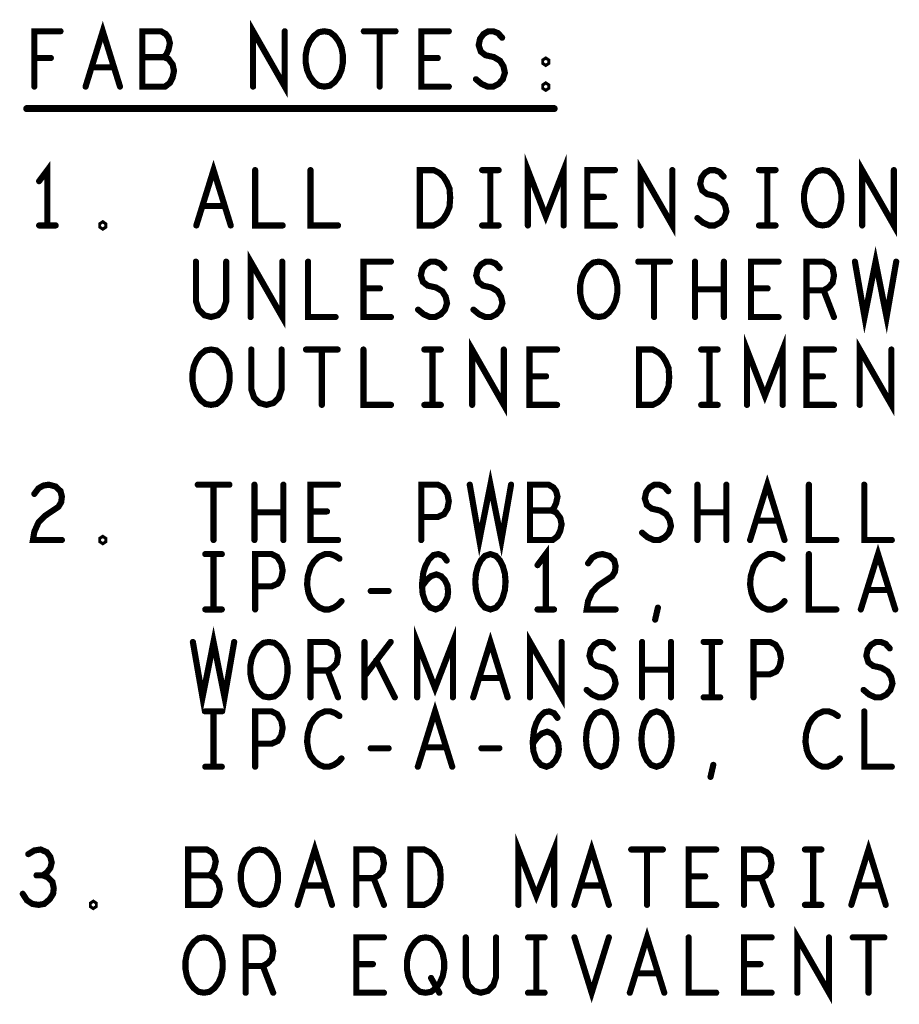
# Model space of a CAD drawing. Extents: x -10 to 15.7, y -3.3 to 6.3.
# Tile 37 of 40: x 10.6 to 11.6, y 4.7 to 5.8. Entities that reach past the tile are written whole.
import ezdxf

# ---------------------------------------------------------------- set-up
doc = ezdxf.new("R2010")
doc.units = 0
doc.layers.get('0').update_dxf_attribs({"color": 3, "linetype": 'CONTINUOUS'})

# ---------------------------------------------------------------- blocks, each defined once
blk = doc.blocks.new('PAD_R1')
at = {"const_width": 0.5}
blk.add_lwpolyline([(0.25, 0, 1), (-0.25, 0, 1)], format="xyb", close=True, dxfattribs=at)

msp = doc.modelspace()

# ---------------------------------------------------------------- linework, layer by layer
for points, const_width in [([(10.69499, 5.74309), (10.71457, 5.80609), (10.73416, 5.74309)], 0.007), ([(10.88555, 5.74309), (10.88555, 5.80609), (10.92159, 5.74309), (10.92159, 5.80609)], 0.007), ([(10.63669, 5.74309), (10.63669, 5.80609), (10.66645, 5.80609)], 0.007), ([(10.78384, 5.77669), (10.78697, 5.77984), (10.78932, 5.78509), (10.79089, 5.79244), (10.78932, 5.79874), (10.78619, 5.80294), (10.7807, 5.80609), (10.75955, 5.80609), (10.75955, 5.74309), (10.7854, 5.74309), (10.79089, 5.74729), (10.79402, 5.75359), (10.79559, 5.76094), (10.79402, 5.76829), (10.78932, 5.77459), (10.78384, 5.77669), (10.75955, 5.77669)], 0.007), ([(11.01155, 5.80609), (11.04759, 5.80609)], 0.007), ([(11.02957, 5.80609), (11.02957, 5.74309)], 0.007), ([(11.10824, 5.74309), (11.0769, 5.74309), (11.0769, 5.80609), (11.10824, 5.80609)], 0.007), ([(11.13912, 5.75149), (11.14539, 5.74624), (11.15244, 5.74309), (11.1587, 5.74309), (11.16497, 5.74624), (11.16967, 5.75149), (11.17202, 5.75884), (11.17045, 5.76619), (11.16654, 5.77249), (11.15949, 5.77669), (11.15009, 5.77879), (11.1446, 5.78299), (11.14225, 5.79034), (11.14382, 5.79769), (11.14774, 5.80294), (11.15322, 5.80609), (11.1587, 5.80609), (11.16419, 5.80399), (11.16889, 5.79874)], 0.007), ([(10.65549, 5.77564), (10.63669, 5.77564)], 0.007), ([(11.0957, 5.77564), (11.0769, 5.77564)], 0.007), ([(10.7271, 5.76514), (10.70204, 5.76514)], 0.007), ([(10.62807, 5.71809), (11.22807, 5.71809)], 0.008), ([(10.82099, 5.58509), (10.84057, 5.64809), (10.86016, 5.58509)], 0.007), ([(11.1982, 5.58509), (11.1982, 5.64809), (11.21857, 5.59559), (11.23894, 5.64809), (11.23894, 5.58509)], 0.007), ([(11.32655, 5.58509), (11.32655, 5.64809), (11.36259, 5.58509), (11.36259, 5.64809)], 0.007), ([(11.57855, 5.58509), (11.57855, 5.64809), (11.61459, 5.58509), (11.61459, 5.64809)], 0.007), ([(10.65157, 5.58509), (10.65157, 5.64809), (10.64217, 5.63549)], 0.007), ([(10.8879, 5.64809), (10.8879, 5.58509), (10.91924, 5.58509)], 0.007), ([(10.9509, 5.64809), (10.9509, 5.58509), (10.98224, 5.58509)], 0.007), ([(11.14617, 5.64809), (11.16497, 5.64809)], 0.007), ([(11.15557, 5.64809), (11.15557, 5.58509)], 0.007), ([(11.29724, 5.58509), (11.2659, 5.58509), (11.2659, 5.64809), (11.29724, 5.64809)], 0.007), ([(11.39112, 5.59349), (11.39739, 5.58824), (11.40444, 5.58509), (11.4107, 5.58509), (11.41697, 5.58824), (11.42167, 5.59349), (11.42402, 5.60084), (11.42245, 5.60819), (11.41854, 5.61449), (11.41149, 5.61869), (11.40209, 5.62079), (11.3966, 5.62499), (11.39425, 5.63234), (11.39582, 5.63969), (11.39974, 5.64494), (11.40522, 5.64809), (11.4107, 5.64809), (11.41619, 5.64599), (11.42089, 5.64074)], 0.007), ([(11.46117, 5.64809), (11.47997, 5.64809)], 0.007), ([(11.47057, 5.64809), (11.47057, 5.58509)], 0.007), ([(11.2847, 5.61764), (11.2659, 5.61764)], 0.007), ([(10.8531, 5.60714), (10.82804, 5.60714)], 0.007), ([(10.64217, 5.58509), (10.66097, 5.58509)], 0.007), ([(11.14617, 5.58509), (11.16497, 5.58509)], 0.007), ([(11.46117, 5.58509), (11.47997, 5.58509)], 0.007), ([(11.57027, 5.54389), (11.58124, 5.48089), (11.59377, 5.54389), (11.6063, 5.48089), (11.61727, 5.54389)], 0.007), ([(10.82054, 5.54389), (10.82054, 5.49874), (10.82367, 5.48929), (10.82994, 5.48299), (10.83777, 5.48089), (10.84561, 5.48299), (10.85187, 5.48929), (10.85501, 5.49874), (10.85501, 5.54389)], 0.007), ([(10.88276, 5.48089), (10.88276, 5.54389), (10.91879, 5.48089), (10.91879, 5.54389)], 0.007), ([(10.94811, 5.54389), (10.94811, 5.48089), (10.97944, 5.48089)], 0.007), ([(11.04244, 5.48089), (11.01111, 5.48089), (11.01111, 5.54389), (11.04244, 5.54389)], 0.007), ([(11.07332, 5.48929), (11.07959, 5.48404), (11.08664, 5.48089), (11.09291, 5.48089), (11.09917, 5.48404), (11.10387, 5.48929), (11.10622, 5.49664), (11.10466, 5.50399), (11.10074, 5.51029), (11.09369, 5.51449), (11.08429, 5.51659), (11.07881, 5.52079), (11.07645, 5.52814), (11.07802, 5.53549), (11.08194, 5.54074), (11.08742, 5.54389), (11.09291, 5.54389), (11.09839, 5.54179), (11.10309, 5.53654)], 0.007), ([(11.13632, 5.48929), (11.14259, 5.48404), (11.14964, 5.48089), (11.15591, 5.48089), (11.16217, 5.48404), (11.16687, 5.48929), (11.16922, 5.49664), (11.16766, 5.50399), (11.16374, 5.51029), (11.15669, 5.51449), (11.14729, 5.51659), (11.14181, 5.52079), (11.13945, 5.52814), (11.14102, 5.53549), (11.14494, 5.54074), (11.15042, 5.54389), (11.15591, 5.54389), (11.16139, 5.54179), (11.16609, 5.53654)], 0.007), ([(11.32376, 5.54389), (11.35979, 5.54389)], 0.007), ([(11.34177, 5.54389), (11.34177, 5.48089)], 0.007), ([(11.38832, 5.48089), (11.38832, 5.54389)], 0.007), ([(11.42122, 5.54389), (11.42122, 5.48089)], 0.007), ([(11.48344, 5.48089), (11.45211, 5.48089), (11.45211, 5.54389), (11.48344, 5.54389)], 0.007), ([(11.51511, 5.48089), (11.51511, 5.54389), (11.53469, 5.54389), (11.54096, 5.54074), (11.54487, 5.53654), (11.54644, 5.52814), (11.54487, 5.51974), (11.54017, 5.51449), (11.53469, 5.51134), (11.51511, 5.51134)], 0.007), ([(11.02991, 5.51344), (11.01111, 5.51344)], 0.007), ([(11.42122, 5.51239), (11.38832, 5.51239)], 0.007), ([(11.47091, 5.51344), (11.45211, 5.51344)], 0.007), ([(11.53469, 5.51134), (11.54644, 5.48089)], 0.007), ([(11.13476, 5.38089), (11.13476, 5.44389), (11.17079, 5.38089), (11.17079, 5.44389)], 0.007), ([(11.4474, 5.38089), (11.4474, 5.44389), (11.46777, 5.39139), (11.48814, 5.44389), (11.48814, 5.38089)], 0.007), ([(11.57576, 5.38089), (11.57576, 5.44389), (11.61179, 5.38089), (11.61179, 5.44389)], 0.007), ([(10.88354, 5.44389), (10.88354, 5.39874), (10.88667, 5.38929), (10.89294, 5.38299), (10.90077, 5.38089), (10.90861, 5.38299), (10.91487, 5.38929), (10.91801, 5.39874), (10.91801, 5.44389)], 0.007), ([(10.94576, 5.44389), (10.98179, 5.44389)], 0.007), ([(10.96377, 5.44389), (10.96377, 5.38089)], 0.007), ([(11.01111, 5.44389), (11.01111, 5.38089), (11.04244, 5.38089)], 0.007), ([(11.08037, 5.44389), (11.09917, 5.44389)], 0.007), ([(11.08977, 5.44389), (11.08977, 5.38089)], 0.007), ([(11.23144, 5.38089), (11.20011, 5.38089), (11.20011, 5.44389), (11.23144, 5.44389)], 0.007), ([(11.39537, 5.44389), (11.41417, 5.44389)], 0.007), ([(11.40477, 5.44389), (11.40477, 5.38089)], 0.007), ([(11.54644, 5.38089), (11.51511, 5.38089), (11.51511, 5.44389), (11.54644, 5.44389)], 0.007), ([(11.21891, 5.41344), (11.20011, 5.41344)], 0.007), ([(11.53391, 5.41344), (11.51511, 5.41344)], 0.007), ([(11.08037, 5.38089), (11.09917, 5.38089)], 0.007), ([(11.39537, 5.38089), (11.41417, 5.38089)], 0.007), ([(11.13207, 5.29009), (11.14304, 5.22709), (11.15557, 5.29009), (11.1681, 5.22709), (11.17907, 5.29009)], 0.007), ([(11.45099, 5.22709), (11.47057, 5.29009), (11.49016, 5.22709)], 0.007), ([(10.63669, 5.27959), (10.64139, 5.28589), (10.64687, 5.28904), (10.65314, 5.29009), (10.66097, 5.28799), (10.66645, 5.28274), (10.66802, 5.27644), (10.66724, 5.27014), (10.6641, 5.26489), (10.64844, 5.25439), (10.64139, 5.24704), (10.63669, 5.23654), (10.63512, 5.22709), (10.66802, 5.22709)], 0.007), ([(10.82255, 5.29009), (10.85859, 5.29009)], 0.007), ([(10.84057, 5.29009), (10.84057, 5.22709)], 0.007), ([(10.88712, 5.22709), (10.88712, 5.29009)], 0.007), ([(10.92002, 5.29009), (10.92002, 5.22709)], 0.007), ([(10.98224, 5.22709), (10.9509, 5.22709), (10.9509, 5.29009), (10.98224, 5.29009)], 0.007), ([(11.0769, 5.22709), (11.0769, 5.29009), (11.0957, 5.29009), (11.10197, 5.28694), (11.10667, 5.27959), (11.10824, 5.27119), (11.10667, 5.26279), (11.10275, 5.25649), (11.0957, 5.25334), (11.0769, 5.25334)], 0.007), ([(11.22484, 5.26069), (11.22797, 5.26384), (11.23032, 5.26909), (11.23189, 5.27644), (11.23032, 5.28274), (11.22719, 5.28694), (11.2217, 5.29009), (11.20055, 5.29009), (11.20055, 5.22709), (11.2264, 5.22709), (11.23189, 5.23129), (11.23502, 5.23759), (11.23659, 5.24494), (11.23502, 5.25229), (11.23032, 5.25859), (11.22484, 5.26069), (11.20055, 5.26069)], 0.007), ([(11.32812, 5.23549), (11.33439, 5.23024), (11.34144, 5.22709), (11.3477, 5.22709), (11.35397, 5.23024), (11.35867, 5.23549), (11.36102, 5.24284), (11.35945, 5.25019), (11.35554, 5.25649), (11.34849, 5.26069), (11.33909, 5.26279), (11.3336, 5.26699), (11.33125, 5.27434), (11.33282, 5.28169), (11.33674, 5.28694), (11.34222, 5.29009), (11.3477, 5.29009), (11.35319, 5.28799), (11.35789, 5.28274)], 0.007), ([(11.39112, 5.22709), (11.39112, 5.29009)], 0.007), ([(11.42402, 5.29009), (11.42402, 5.22709)], 0.007), ([(11.5179, 5.29009), (11.5179, 5.22709), (11.54924, 5.22709)], 0.007), ([(11.5809, 5.29009), (11.5809, 5.22709), (11.61224, 5.22709)], 0.007), ([(10.92002, 5.25859), (10.88712, 5.25859)], 0.007), ([(10.9697, 5.25964), (10.9509, 5.25964)], 0.007), ([(11.42402, 5.25859), (11.39112, 5.25859)], 0.007), ([(11.4831, 5.24914), (11.45804, 5.24914)], 0.007), ([(11.57699, 5.14809), (11.59657, 5.21109), (11.61616, 5.14809)], 0.007), ([(10.83117, 5.21109), (10.84997, 5.21109)], 0.007), ([(10.84057, 5.21109), (10.84057, 5.14809)], 0.007), ([(10.8879, 5.14809), (10.8879, 5.21109), (10.9067, 5.21109), (10.91297, 5.20794), (10.91767, 5.20059), (10.91924, 5.19219), (10.91767, 5.18379), (10.91375, 5.17749), (10.9067, 5.17434), (10.8879, 5.17434)], 0.007), ([(10.9838, 5.20584), (10.9791, 5.20899), (10.97362, 5.21109), (10.96735, 5.21109), (10.9603, 5.20794), (10.95482, 5.20269), (10.9509, 5.19639), (10.94777, 5.18589), (10.94699, 5.17644), (10.94855, 5.16699), (10.9509, 5.16069), (10.9556, 5.15439), (10.96109, 5.15019), (10.96657, 5.14809), (10.97205, 5.14809), (10.97754, 5.15019), (10.98224, 5.15334), (10.98616, 5.15754)], 0.007), ([(11.07769, 5.17434), (11.08317, 5.18169), (11.08787, 5.18589), (11.09414, 5.18799), (11.09962, 5.18589), (11.10354, 5.18169), (11.10667, 5.17539), (11.10745, 5.16804), (11.10667, 5.16174), (11.10354, 5.15544), (11.09884, 5.15019), (11.09335, 5.14809), (11.08709, 5.15019), (11.0816, 5.15649), (11.07847, 5.16594), (11.07769, 5.17644), (11.07925, 5.19009), (11.0816, 5.19744), (11.08552, 5.20479), (11.091, 5.21004), (11.09649, 5.21109), (11.10197, 5.20899), (11.10589, 5.20374)], 0.007), ([(11.21857, 5.14809), (11.21857, 5.21109), (11.20917, 5.19849)], 0.007), ([(11.26669, 5.20059), (11.27139, 5.20689), (11.27687, 5.21004), (11.28314, 5.21109), (11.29097, 5.20899), (11.29645, 5.20374), (11.29802, 5.19744), (11.29724, 5.19114), (11.2941, 5.18589), (11.27844, 5.17539), (11.27139, 5.16804), (11.26669, 5.15754), (11.26512, 5.14809), (11.29802, 5.14809)], 0.007), ([(11.4878, 5.20584), (11.4831, 5.20899), (11.47762, 5.21109), (11.47135, 5.21109), (11.4643, 5.20794), (11.45882, 5.20269), (11.4549, 5.19639), (11.45177, 5.18589), (11.45099, 5.17644), (11.45255, 5.16699), (11.4549, 5.16069), (11.4596, 5.15439), (11.46509, 5.15019), (11.47057, 5.14809), (11.47605, 5.14809), (11.48154, 5.15019), (11.48624, 5.15334), (11.49016, 5.15754)], 0.007), ([(11.5179, 5.21109), (11.5179, 5.14809), (11.54924, 5.14809)], 0.007), ([(11.01939, 5.16909), (11.03975, 5.16909)], 0.007), ([(11.6091, 5.17014), (11.58404, 5.17014)], 0.007), ([(10.83117, 5.14809), (10.84997, 5.14809)], 0.007), ([(11.20917, 5.14809), (11.22797, 5.14809)], 0.007), ([(11.343, 5.13654), (11.34614, 5.15019)], 0.007), ([(10.81707, 5.11109), (10.82804, 5.04809), (10.84057, 5.11109), (10.8531, 5.04809), (10.86407, 5.11109)], 0.007), ([(11.0722, 5.04809), (11.0722, 5.11109), (11.09257, 5.05859), (11.11294, 5.11109), (11.11294, 5.04809)], 0.007), ([(11.13599, 5.04809), (11.15557, 5.11109), (11.17516, 5.04809)], 0.007), ([(11.20055, 5.04809), (11.20055, 5.11109), (11.23659, 5.04809), (11.23659, 5.11109)], 0.007), ([(10.9509, 5.04809), (10.9509, 5.11109), (10.97049, 5.11109), (10.97675, 5.10794), (10.98067, 5.10374), (10.98224, 5.09534), (10.98067, 5.08694), (10.97597, 5.08169), (10.97049, 5.07854), (10.9509, 5.07854)], 0.007), ([(11.01234, 5.04809), (11.01234, 5.11109)], 0.007), ([(11.0421, 5.11109), (11.01234, 5.07224)], 0.007), ([(11.26512, 5.05649), (11.27139, 5.05124), (11.27844, 5.04809), (11.2847, 5.04809), (11.29097, 5.05124), (11.29567, 5.05649), (11.29802, 5.06384), (11.29645, 5.07119), (11.29254, 5.07749), (11.28549, 5.08169), (11.27609, 5.08379), (11.2706, 5.08799), (11.26825, 5.09534), (11.26982, 5.10269), (11.27374, 5.10794), (11.27922, 5.11109), (11.2847, 5.11109), (11.29019, 5.10899), (11.29489, 5.10374)], 0.007), ([(11.32812, 5.04809), (11.32812, 5.11109)], 0.007), ([(11.36102, 5.11109), (11.36102, 5.04809)], 0.007), ([(11.39817, 5.11109), (11.41697, 5.11109)], 0.007), ([(11.40757, 5.11109), (11.40757, 5.04809)], 0.007), ([(11.4549, 5.04809), (11.4549, 5.11109), (11.4737, 5.11109), (11.47997, 5.10794), (11.48467, 5.10059), (11.48624, 5.09219), (11.48467, 5.08379), (11.48075, 5.07749), (11.4737, 5.07434), (11.4549, 5.07434)], 0.007), ([(11.58012, 5.05649), (11.58639, 5.05124), (11.59344, 5.04809), (11.5997, 5.04809), (11.60597, 5.05124), (11.61067, 5.05649), (11.61302, 5.06384), (11.61145, 5.07119), (11.60754, 5.07749), (11.60049, 5.08169), (11.59109, 5.08379), (11.5856, 5.08799), (11.58325, 5.09534), (11.58482, 5.10269), (11.58874, 5.10794), (11.59422, 5.11109), (11.5997, 5.11109), (11.60519, 5.10899), (11.60989, 5.10374)], 0.007), ([(11.0468, 5.04809), (11.02565, 5.09009)], 0.007), ([(10.97049, 5.07854), (10.98224, 5.04809)], 0.007), ([(11.36102, 5.07959), (11.32812, 5.07959)], 0.007), ([(11.1681, 5.07014), (11.14304, 5.07014)], 0.007), ([(11.07299, 4.96909), (11.09257, 5.03209), (11.11216, 4.96909)], 0.007), ([(11.39817, 5.04809), (11.41697, 5.04809)], 0.007), ([(10.83117, 5.03209), (10.84997, 5.03209)], 0.007), ([(10.84057, 5.03209), (10.84057, 4.96909)], 0.007), ([(10.8879, 4.96909), (10.8879, 5.03209), (10.9067, 5.03209), (10.91297, 5.02894), (10.91767, 5.02159), (10.91924, 5.01319), (10.91767, 5.00479), (10.91375, 4.99849), (10.9067, 4.99534), (10.8879, 4.99534)], 0.007), ([(10.9838, 5.02684), (10.9791, 5.02999), (10.97362, 5.03209), (10.96735, 5.03209), (10.9603, 5.02894), (10.95482, 5.02369), (10.9509, 5.01739), (10.94777, 5.00689), (10.94699, 4.99744), (10.94855, 4.98799), (10.9509, 4.98169), (10.9556, 4.97539), (10.96109, 4.97119), (10.96657, 4.96909), (10.97205, 4.96909), (10.97754, 4.97119), (10.98224, 4.97434), (10.98616, 4.97854)], 0.007), ([(11.20369, 4.99534), (11.20917, 5.00269), (11.21387, 5.00689), (11.22014, 5.00899), (11.22562, 5.00689), (11.22954, 5.00269), (11.23267, 4.99639), (11.23345, 4.98904), (11.23267, 4.98274), (11.22954, 4.97644), (11.22484, 4.97119), (11.21935, 4.96909), (11.21309, 4.97119), (11.2076, 4.97749), (11.20447, 4.98694), (11.20369, 4.99744), (11.20525, 5.01109), (11.2076, 5.01844), (11.21152, 5.02579), (11.217, 5.03104), (11.22249, 5.03209), (11.22797, 5.02999), (11.23189, 5.02474)], 0.007), ([(11.5508, 5.02684), (11.5461, 5.02999), (11.54062, 5.03209), (11.53435, 5.03209), (11.5273, 5.02894), (11.52182, 5.02369), (11.5179, 5.01739), (11.51477, 5.00689), (11.51399, 4.99744), (11.51555, 4.98799), (11.5179, 4.98169), (11.5226, 4.97539), (11.52809, 4.97119), (11.53357, 4.96909), (11.53905, 4.96909), (11.54454, 4.97119), (11.54924, 4.97434), (11.55316, 4.97854)], 0.007), ([(11.5809, 5.03209), (11.5809, 4.96909), (11.61224, 4.96909)], 0.007), ([(11.01939, 4.99009), (11.03975, 4.99009)], 0.007), ([(11.1051, 4.99114), (11.08004, 4.99114)], 0.007), ([(11.14539, 4.99009), (11.16575, 4.99009)], 0.007), ([(10.83117, 4.96909), (10.84997, 4.96909)], 0.007), ([(11.406, 4.95754), (11.40914, 4.97119)], 0.007), ([(10.93619, 4.81189), (10.95577, 4.87489), (10.97536, 4.81189)], 0.007), ([(11.1874, 4.81189), (11.1874, 4.87489), (11.20777, 4.82239), (11.22814, 4.87489), (11.22814, 4.81189)], 0.007), ([(11.25119, 4.81189), (11.27077, 4.87489), (11.29036, 4.81189)], 0.007), ([(11.56619, 4.81189), (11.58577, 4.87489), (11.60536, 4.81189)], 0.007), ([(10.64625, 4.84549), (10.65096, 4.84864), (10.65487, 4.85389), (10.65644, 4.86019), (10.65487, 4.86649), (10.65096, 4.87174), (10.64391, 4.87489), (10.63686, 4.87384), (10.62981, 4.86964)], 0.007), ([(10.83604, 4.84549), (10.83917, 4.84864), (10.84152, 4.85389), (10.84309, 4.86124), (10.84152, 4.86754), (10.83839, 4.87174), (10.83291, 4.87489), (10.81176, 4.87489), (10.81176, 4.81189), (10.83761, 4.81189), (10.84309, 4.81609), (10.84622, 4.82239), (10.84779, 4.82974), (10.84622, 4.83709), (10.84152, 4.84339), (10.83604, 4.84549), (10.81176, 4.84549)], 0.007), ([(11.00311, 4.81189), (11.00311, 4.87489), (11.02269, 4.87489), (11.02896, 4.87174), (11.03287, 4.86754), (11.03444, 4.85914), (11.03287, 4.85074), (11.02817, 4.84549), (11.02269, 4.84234), (11.00311, 4.84234)], 0.007), ([(11.31576, 4.87489), (11.35179, 4.87489)], 0.007), ([(11.33377, 4.87489), (11.33377, 4.81189)], 0.007), ([(11.41244, 4.81189), (11.38111, 4.81189), (11.38111, 4.87489), (11.41244, 4.87489)], 0.007), ([(11.44411, 4.81189), (11.44411, 4.87489), (11.46369, 4.87489), (11.46996, 4.87174), (11.47387, 4.86754), (11.47544, 4.85914), (11.47387, 4.85074), (11.46917, 4.84549), (11.46369, 4.84234), (11.44411, 4.84234)], 0.007), ([(11.51337, 4.87489), (11.53217, 4.87489)], 0.007), ([(11.52277, 4.87489), (11.52277, 4.81189)], 0.007), ([(10.62354, 4.82449), (10.62824, 4.81714), (10.6345, 4.81294), (10.64156, 4.81189), (10.64782, 4.81294), (10.65409, 4.81819), (10.65801, 4.82449), (10.65879, 4.83079), (10.65722, 4.83814), (10.65174, 4.84339), (10.64625, 4.84549), (10.6392, 4.84549)], 0.007), ([(11.02269, 4.84234), (11.03444, 4.81189)], 0.007), ([(11.39991, 4.84444), (11.38111, 4.84444)], 0.007), ([(11.46369, 4.84234), (11.47544, 4.81189)], 0.007), ([(10.9683, 4.83394), (10.94324, 4.83394)], 0.007), ([(11.2833, 4.83394), (11.25824, 4.83394)], 0.007), ([(11.5983, 4.83394), (11.57324, 4.83394)], 0.007), ([(11.51337, 4.81189), (11.53217, 4.81189)], 0.007), ([(11.31419, 4.71189), (11.33377, 4.77489), (11.35336, 4.71189)], 0.007), ([(11.50476, 4.71189), (11.50476, 4.77489), (11.54079, 4.71189), (11.54079, 4.77489)], 0.007), ([(10.87711, 4.71189), (10.87711, 4.77489), (10.89669, 4.77489), (10.90296, 4.77174), (10.90687, 4.76754), (10.90844, 4.75914), (10.90687, 4.75074), (10.90217, 4.74549), (10.89669, 4.74234), (10.87711, 4.74234)], 0.007), ([(11.03444, 4.71189), (11.00311, 4.71189), (11.00311, 4.77489), (11.03444, 4.77489)], 0.007), ([(11.12754, 4.77489), (11.12754, 4.72974), (11.13067, 4.72029), (11.13694, 4.71399), (11.14477, 4.71189), (11.15261, 4.71399), (11.15887, 4.72029), (11.16201, 4.72974), (11.16201, 4.77489)], 0.007), ([(11.19837, 4.77489), (11.21717, 4.77489)], 0.007), ([(11.20777, 4.77489), (11.20777, 4.71189)], 0.007), ([(11.25119, 4.77489), (11.27077, 4.71189), (11.29036, 4.77489)], 0.007), ([(11.38111, 4.77489), (11.38111, 4.71189), (11.41244, 4.71189)], 0.007), ([(11.47544, 4.71189), (11.44411, 4.71189), (11.44411, 4.77489), (11.47544, 4.77489)], 0.007), ([(11.56776, 4.77489), (11.60379, 4.77489)], 0.007), ([(11.58577, 4.77489), (11.58577, 4.71189)], 0.007), ([(10.89669, 4.74234), (10.90844, 4.71189)], 0.007), ([(11.02191, 4.74444), (11.00311, 4.74444)], 0.007), ([(11.46291, 4.74444), (11.44411, 4.74444)], 0.007), ([(11.08804, 4.72869), (11.09744, 4.71189)], 0.007), ([(11.3463, 4.73394), (11.32124, 4.73394)], 0.007), ([(11.19837, 4.71189), (11.21717, 4.71189)], 0.007)]:
    msp.add_lwpolyline(points, dxfattribs=dict(const_width=const_width))
at = {"const_width": 0.007}
for points in [[(10.96657, 5.74309), (10.9603, 5.74414), (10.95482, 5.74834), (10.95012, 5.75464), (10.94699, 5.76199), (10.94542, 5.77039), (10.94542, 5.77879), (10.94699, 5.78719), (10.95012, 5.79454), (10.95482, 5.80084), (10.9603, 5.80504), (10.96657, 5.80609), (10.97284, 5.80504), (10.97832, 5.80084), (10.98302, 5.79454), (10.98616, 5.78719), (10.98772, 5.77879), (10.98772, 5.77039), (10.98616, 5.76199), (10.98302, 5.75464), (10.97832, 5.74834), (10.97284, 5.74414)], [(11.21857, 5.76934), (11.217, 5.77039), (11.217, 5.77249), (11.21857, 5.77354), (11.22014, 5.77249), (11.22014, 5.77039)], [(11.21857, 5.74099), (11.217, 5.74204), (11.217, 5.74414), (11.21857, 5.74519), (11.22014, 5.74414), (11.22014, 5.74204)], [(11.07534, 5.58509), (11.07534, 5.64809), (11.091, 5.64809), (11.09727, 5.64494), (11.10197, 5.64074), (11.10589, 5.63444), (11.10902, 5.62709), (11.1098, 5.61659), (11.10902, 5.60609), (11.10589, 5.59874), (11.10197, 5.59244), (11.09727, 5.58824), (11.091, 5.58509)], [(11.53357, 5.58509), (11.5273, 5.58614), (11.52182, 5.59034), (11.51712, 5.59664), (11.51399, 5.60399), (11.51242, 5.61239), (11.51242, 5.62079), (11.51399, 5.62919), (11.51712, 5.63654), (11.52182, 5.64284), (11.5273, 5.64704), (11.53357, 5.64809), (11.53984, 5.64704), (11.54532, 5.64284), (11.55002, 5.63654), (11.55316, 5.62919), (11.55472, 5.62079), (11.55472, 5.61239), (11.55316, 5.60399), (11.55002, 5.59664), (11.54532, 5.59034), (11.53984, 5.58614)], [(10.71457, 5.58299), (10.713, 5.58404), (10.713, 5.58614), (10.71457, 5.58719), (10.71614, 5.58614), (10.71614, 5.58404)], [(11.27877, 5.48089), (11.2725, 5.48194), (11.26702, 5.48614), (11.26232, 5.49244), (11.25919, 5.49979), (11.25762, 5.50819), (11.25762, 5.51659), (11.25919, 5.52499), (11.26232, 5.53234), (11.26702, 5.53864), (11.2725, 5.54284), (11.27877, 5.54389), (11.28504, 5.54284), (11.29052, 5.53864), (11.29522, 5.53234), (11.29836, 5.52499), (11.29992, 5.51659), (11.29992, 5.50819), (11.29836, 5.49979), (11.29522, 5.49244), (11.29052, 5.48614), (11.28504, 5.48194)], [(10.83777, 5.38089), (10.8315, 5.38194), (10.82602, 5.38614), (10.82132, 5.39244), (10.81819, 5.39979), (10.81662, 5.40819), (10.81662, 5.41659), (10.81819, 5.42499), (10.82132, 5.43234), (10.82602, 5.43864), (10.8315, 5.44284), (10.83777, 5.44389), (10.84404, 5.44284), (10.84952, 5.43864), (10.85422, 5.43234), (10.85736, 5.42499), (10.85892, 5.41659), (10.85892, 5.40819), (10.85736, 5.39979), (10.85422, 5.39244), (10.84952, 5.38614), (10.84404, 5.38194)], [(11.32454, 5.38089), (11.32454, 5.44389), (11.3402, 5.44389), (11.34647, 5.44074), (11.35117, 5.43654), (11.35509, 5.43024), (11.35822, 5.42289), (11.35901, 5.41239), (11.35822, 5.40189), (11.35509, 5.39454), (11.35117, 5.38824), (11.34647, 5.38404), (11.3402, 5.38089)], [(10.71457, 5.22499), (10.713, 5.22604), (10.713, 5.22814), (10.71457, 5.22919), (10.71614, 5.22814), (10.71614, 5.22604)], [(11.15557, 5.21109), (11.1493, 5.20899), (11.1446, 5.20374), (11.14147, 5.19744), (11.13912, 5.18904), (11.13834, 5.17959), (11.13912, 5.17014), (11.14147, 5.16174), (11.1446, 5.15544), (11.1493, 5.15019), (11.15557, 5.14809), (11.16184, 5.15019), (11.16654, 5.15544), (11.16967, 5.16174), (11.17202, 5.17014), (11.1728, 5.17959), (11.17202, 5.18904), (11.16967, 5.19744), (11.16654, 5.20374), (11.16184, 5.20899)], [(10.90357, 5.04809), (10.8973, 5.04914), (10.89182, 5.05334), (10.88712, 5.05964), (10.88399, 5.06699), (10.88242, 5.07539), (10.88242, 5.08379), (10.88399, 5.09219), (10.88712, 5.09954), (10.89182, 5.10584), (10.8973, 5.11004), (10.90357, 5.11109), (10.90984, 5.11004), (10.91532, 5.10584), (10.92002, 5.09954), (10.92316, 5.09219), (10.92472, 5.08379), (10.92472, 5.07539), (10.92316, 5.06699), (10.92002, 5.05964), (10.91532, 5.05334), (10.90984, 5.04914)], [(11.28157, 5.03209), (11.2753, 5.02999), (11.2706, 5.02474), (11.26747, 5.01844), (11.26512, 5.01004), (11.26434, 5.00059), (11.26512, 4.99114), (11.26747, 4.98274), (11.2706, 4.97644), (11.2753, 4.97119), (11.28157, 4.96909), (11.28784, 4.97119), (11.29254, 4.97644), (11.29567, 4.98274), (11.29802, 4.99114), (11.2988, 5.00059), (11.29802, 5.01004), (11.29567, 5.01844), (11.29254, 5.02474), (11.28784, 5.02999)], [(11.34457, 5.03209), (11.3383, 5.02999), (11.3336, 5.02474), (11.33047, 5.01844), (11.32812, 5.01004), (11.32734, 5.00059), (11.32812, 4.99114), (11.33047, 4.98274), (11.3336, 4.97644), (11.3383, 4.97119), (11.34457, 4.96909), (11.35084, 4.97119), (11.35554, 4.97644), (11.35867, 4.98274), (11.36102, 4.99114), (11.3618, 5.00059), (11.36102, 5.01004), (11.35867, 5.01844), (11.35554, 5.02474), (11.35084, 5.02999)], [(10.89277, 4.81189), (10.8865, 4.81294), (10.88102, 4.81714), (10.87632, 4.82344), (10.87319, 4.83079), (10.87162, 4.83919), (10.87162, 4.84759), (10.87319, 4.85599), (10.87632, 4.86334), (10.88102, 4.86964), (10.8865, 4.87384), (10.89277, 4.87489), (10.89904, 4.87384), (10.90452, 4.86964), (10.90922, 4.86334), (10.91236, 4.85599), (10.91392, 4.84759), (10.91392, 4.83919), (10.91236, 4.83079), (10.90922, 4.82344), (10.90452, 4.81714), (10.89904, 4.81294)], [(11.06454, 4.81189), (11.06454, 4.87489), (11.0802, 4.87489), (11.08647, 4.87174), (11.09117, 4.86754), (11.09509, 4.86124), (11.09822, 4.85389), (11.09901, 4.84339), (11.09822, 4.83289), (11.09509, 4.82554), (11.09117, 4.81924), (11.08647, 4.81504), (11.0802, 4.81189)], [(10.70377, 4.80979), (10.7022, 4.81084), (10.7022, 4.81294), (10.70377, 4.81399), (10.70534, 4.81294), (10.70534, 4.81084)], [(10.82977, 4.71189), (10.8235, 4.71294), (10.81802, 4.71714), (10.81332, 4.72344), (10.81019, 4.73079), (10.80862, 4.73919), (10.80862, 4.74759), (10.81019, 4.75599), (10.81332, 4.76334), (10.81802, 4.76964), (10.8235, 4.77384), (10.82977, 4.77489), (10.83604, 4.77384), (10.84152, 4.76964), (10.84622, 4.76334), (10.84936, 4.75599), (10.85092, 4.74759), (10.85092, 4.73919), (10.84936, 4.73079), (10.84622, 4.72344), (10.84152, 4.71714), (10.83604, 4.71294)], [(11.08177, 4.71189), (11.0755, 4.71294), (11.07002, 4.71714), (11.06532, 4.72344), (11.06219, 4.73079), (11.06062, 4.73919), (11.06062, 4.74759), (11.06219, 4.75599), (11.06532, 4.76334), (11.07002, 4.76964), (11.0755, 4.77384), (11.08177, 4.77489), (11.08804, 4.77384), (11.09352, 4.76964), (11.09822, 4.76334), (11.10136, 4.75599), (11.10292, 4.74759), (11.10292, 4.73919), (11.10136, 4.73079), (11.09822, 4.72344), (11.09352, 4.71714), (11.08804, 4.71294)]]:
    msp.add_lwpolyline(points, close=True, dxfattribs=at)

# ---------------------------------------------------------------- block references
for p, xscale, yscale in [((10.66645, 5.80609), 0.007, 0.007), ((10.92159, 5.80609), 0.007, 0.007), ((11.01155, 5.80609), 0.007, 0.007), ((11.02957, 5.80609), 0.007, 0.007), ((11.04759, 5.80609), 0.007, 0.007), ((11.10824, 5.80609), 0.007, 0.007), ((11.16889, 5.79874), 0.007, 0.007), ((10.63669, 5.77564), 0.007, 0.007), ((10.65549, 5.77564), 0.007, 0.007), ((10.75955, 5.77669), 0.007, 0.007), ((10.78384, 5.77669), 0.007, 0.007), ((11.0769, 5.77564), 0.007, 0.007), ((11.0957, 5.77564), 0.007, 0.007), ((10.70204, 5.76514), 0.007, 0.007), ((10.7271, 5.76514), 0.007, 0.007), ((11.13912, 5.75149), 0.007, 0.007), ((10.63669, 5.74309), 0.007, 0.007), ((10.69499, 5.74309), 0.007, 0.007), ((10.73416, 5.74309), 0.007, 0.007), ((10.88555, 5.74309), 0.007, 0.007), ((11.02957, 5.74309), 0.007, 0.007), ((11.10824, 5.74309), 0.007, 0.007), ((10.62807, 5.71809), 0.008, 0.008), ((11.22807, 5.71809), 0.008, 0.008), ((10.8879, 5.64809), 0.007, 0.007), ((10.9509, 5.64809), 0.007, 0.007), ((11.14617, 5.64809), 0.007, 0.007), ((11.15557, 5.64809), 0.007, 0.007), ((11.16497, 5.64809), 0.007, 0.007), ((11.29724, 5.64809), 0.007, 0.007), ((11.36259, 5.64809), 0.007, 0.007), ((11.46117, 5.64809), 0.007, 0.007), ((11.47057, 5.64809), 0.007, 0.007), ((11.47997, 5.64809), 0.007, 0.007), ((11.61459, 5.64809), 0.007, 0.007), ((10.64217, 5.63549), 0.007, 0.007), ((11.42089, 5.64074), 0.007, 0.007), ((11.2659, 5.61764), 0.007, 0.007), ((11.2847, 5.61764), 0.007, 0.007), ((10.82804, 5.60714), 0.007, 0.007), ((10.8531, 5.60714), 0.007, 0.007), ((11.39112, 5.59349), 0.007, 0.007), ((10.64217, 5.58509), 0.007, 0.007), ((10.65157, 5.58509), 0.007, 0.007), ((10.66097, 5.58509), 0.007, 0.007), ((10.82099, 5.58509), 0.007, 0.007), ((10.86016, 5.58509), 0.007, 0.007), ((10.91924, 5.58509), 0.007, 0.007), ((10.98224, 5.58509), 0.007, 0.007), ((11.14617, 5.58509), 0.007, 0.007), ((11.15557, 5.58509), 0.007, 0.007), ((11.16497, 5.58509), 0.007, 0.007), ((11.1982, 5.58509), 0.007, 0.007), ((11.23894, 5.58509), 0.007, 0.007), ((11.29724, 5.58509), 0.007, 0.007), ((11.32655, 5.58509), 0.007, 0.007), ((11.46117, 5.58509), 0.007, 0.007), ((11.47057, 5.58509), 0.007, 0.007), ((11.47997, 5.58509), 0.007, 0.007), ((11.57855, 5.58509), 0.007, 0.007), ((10.82054, 5.54389), 0.007, 0.007), ((10.85501, 5.54389), 0.007, 0.007), ((10.91879, 5.54389), 0.007, 0.007), ((10.94811, 5.54389), 0.007, 0.007), ((11.04244, 5.54389), 0.007, 0.007), ((11.32376, 5.54389), 0.007, 0.007), ((11.34177, 5.54389), 0.007, 0.007), ((11.35979, 5.54389), 0.007, 0.007), ((11.38832, 5.54389), 0.007, 0.007), ((11.42122, 5.54389), 0.007, 0.007), ((11.48344, 5.54389), 0.007, 0.007), ((11.57027, 5.54389), 0.007, 0.007), ((11.61727, 5.54389), 0.007, 0.007), ((11.10309, 5.53654), 0.007, 0.007), ((11.16609, 5.53654), 0.007, 0.007), ((11.01111, 5.51344), 0.007, 0.007), ((11.02991, 5.51344), 0.007, 0.007), ((11.38832, 5.51239), 0.007, 0.007), ((11.42122, 5.51239), 0.007, 0.007), ((11.45211, 5.51344), 0.007, 0.007), ((11.47091, 5.51344), 0.007, 0.007), ((11.51511, 5.51134), 0.007, 0.007), ((11.53469, 5.51134), 0.007, 0.007), ((11.07332, 5.48929), 0.007, 0.007), ((11.13632, 5.48929), 0.007, 0.007), ((10.88276, 5.48089), 0.007, 0.007), ((10.97944, 5.48089), 0.007, 0.007), ((11.04244, 5.48089), 0.007, 0.007), ((11.34177, 5.48089), 0.007, 0.007), ((11.38832, 5.48089), 0.007, 0.007), ((11.42122, 5.48089), 0.007, 0.007), ((11.48344, 5.48089), 0.007, 0.007), ((11.51511, 5.48089), 0.007, 0.007), ((11.54644, 5.48089), 0.007, 0.007), ((10.88354, 5.44389), 0.007, 0.007), ((10.91801, 5.44389), 0.007, 0.007), ((10.94576, 5.44389), 0.007, 0.007), ((10.96377, 5.44389), 0.007, 0.007), ((10.98179, 5.44389), 0.007, 0.007), ((11.01111, 5.44389), 0.007, 0.007), ((11.08037, 5.44389), 0.007, 0.007), ((11.08977, 5.44389), 0.007, 0.007), ((11.09917, 5.44389), 0.007, 0.007), ((11.17079, 5.44389), 0.007, 0.007), ((11.23144, 5.44389), 0.007, 0.007), ((11.39537, 5.44389), 0.007, 0.007), ((11.40477, 5.44389), 0.007, 0.007), ((11.41417, 5.44389), 0.007, 0.007), ((11.54644, 5.44389), 0.007, 0.007), ((11.61179, 5.44389), 0.007, 0.007), ((11.20011, 5.41344), 0.007, 0.007), ((11.21891, 5.41344), 0.007, 0.007), ((11.51511, 5.41344), 0.007, 0.007), ((11.53391, 5.41344), 0.007, 0.007), ((10.96377, 5.38089), 0.007, 0.007), ((11.04244, 5.38089), 0.007, 0.007), ((11.08037, 5.38089), 0.007, 0.007), ((11.08977, 5.38089), 0.007, 0.007), ((11.09917, 5.38089), 0.007, 0.007), ((11.13476, 5.38089), 0.007, 0.007), ((11.23144, 5.38089), 0.007, 0.007), ((11.39537, 5.38089), 0.007, 0.007), ((11.40477, 5.38089), 0.007, 0.007), ((11.41417, 5.38089), 0.007, 0.007), ((11.4474, 5.38089), 0.007, 0.007), ((11.48814, 5.38089), 0.007, 0.007), ((11.54644, 5.38089), 0.007, 0.007), ((11.57576, 5.38089), 0.007, 0.007), ((10.82255, 5.29009), 0.007, 0.007), ((10.84057, 5.29009), 0.007, 0.007), ((10.85859, 5.29009), 0.007, 0.007), ((10.88712, 5.29009), 0.007, 0.007), ((10.92002, 5.29009), 0.007, 0.007), ((10.98224, 5.29009), 0.007, 0.007), ((11.13207, 5.29009), 0.007, 0.007), ((11.17907, 5.29009), 0.007, 0.007), ((11.39112, 5.29009), 0.007, 0.007), ((11.42402, 5.29009), 0.007, 0.007), ((11.5179, 5.29009), 0.007, 0.007), ((11.5809, 5.29009), 0.007, 0.007), ((10.63669, 5.27959), 0.007, 0.007), ((11.35789, 5.28274), 0.007, 0.007), ((10.88712, 5.25859), 0.007, 0.007), ((10.92002, 5.25859), 0.007, 0.007), ((10.9509, 5.25964), 0.007, 0.007), ((10.9697, 5.25964), 0.007, 0.007), ((11.0769, 5.25334), 0.007, 0.007), ((11.20055, 5.26069), 0.007, 0.007), ((11.22484, 5.26069), 0.007, 0.007), ((11.39112, 5.25859), 0.007, 0.007), ((11.42402, 5.25859), 0.007, 0.007), ((11.45804, 5.24914), 0.007, 0.007), ((11.4831, 5.24914), 0.007, 0.007), ((11.32812, 5.23549), 0.007, 0.007), ((10.66802, 5.22709), 0.007, 0.007), ((10.84057, 5.22709), 0.007, 0.007), ((10.88712, 5.22709), 0.007, 0.007), ((10.92002, 5.22709), 0.007, 0.007), ((10.98224, 5.22709), 0.007, 0.007), ((11.0769, 5.22709), 0.007, 0.007), ((11.39112, 5.22709), 0.007, 0.007), ((11.42402, 5.22709), 0.007, 0.007), ((11.45099, 5.22709), 0.007, 0.007), ((11.49016, 5.22709), 0.007, 0.007), ((11.54924, 5.22709), 0.007, 0.007), ((11.61224, 5.22709), 0.007, 0.007), ((10.83117, 5.21109), 0.007, 0.007), ((10.84057, 5.21109), 0.007, 0.007), ((10.84997, 5.21109), 0.007, 0.007), ((11.5179, 5.21109), 0.007, 0.007), ((10.9838, 5.20584), 0.007, 0.007), ((11.10589, 5.20374), 0.007, 0.007), ((11.20917, 5.19849), 0.007, 0.007), ((11.26669, 5.20059), 0.007, 0.007), ((11.4878, 5.20584), 0.007, 0.007), ((10.8879, 5.17434), 0.007, 0.007), ((11.07769, 5.17434), 0.007, 0.007), ((11.01939, 5.16909), 0.007, 0.007), ((11.03975, 5.16909), 0.007, 0.007), ((11.58404, 5.17014), 0.007, 0.007), ((11.6091, 5.17014), 0.007, 0.007), ((10.98616, 5.15754), 0.007, 0.007), ((11.49016, 5.15754), 0.007, 0.007), ((10.83117, 5.14809), 0.007, 0.007), ((10.84057, 5.14809), 0.007, 0.007), ((10.84997, 5.14809), 0.007, 0.007), ((10.8879, 5.14809), 0.007, 0.007), ((11.20917, 5.14809), 0.007, 0.007), ((11.21857, 5.14809), 0.007, 0.007), ((11.22797, 5.14809), 0.007, 0.007), ((11.29802, 5.14809), 0.007, 0.007), ((11.34614, 5.15019), 0.007, 0.007), ((11.54924, 5.14809), 0.007, 0.007), ((11.57699, 5.14809), 0.007, 0.007), ((11.61616, 5.14809), 0.007, 0.007), ((11.343, 5.13654), 0.007, 0.007), ((10.81707, 5.11109), 0.007, 0.007), ((10.86407, 5.11109), 0.007, 0.007), ((11.01234, 5.11109), 0.007, 0.007), ((11.0421, 5.11109), 0.007, 0.007), ((11.23659, 5.11109), 0.007, 0.007), ((11.32812, 5.11109), 0.007, 0.007), ((11.36102, 5.11109), 0.007, 0.007), ((11.39817, 5.11109), 0.007, 0.007), ((11.40757, 5.11109), 0.007, 0.007), ((11.41697, 5.11109), 0.007, 0.007), ((11.29489, 5.10374), 0.007, 0.007), ((11.60989, 5.10374), 0.007, 0.007), ((11.02565, 5.09009), 0.007, 0.007), ((10.9509, 5.07854), 0.007, 0.007), ((10.97049, 5.07854), 0.007, 0.007), ((11.32812, 5.07959), 0.007, 0.007), ((11.36102, 5.07959), 0.007, 0.007), ((11.4549, 5.07434), 0.007, 0.007), ((11.01234, 5.07224), 0.007, 0.007), ((11.14304, 5.07014), 0.007, 0.007), ((11.1681, 5.07014), 0.007, 0.007), ((11.26512, 5.05649), 0.007, 0.007), ((11.58012, 5.05649), 0.007, 0.007), ((10.9509, 5.04809), 0.007, 0.007), ((10.98224, 5.04809), 0.007, 0.007), ((11.01234, 5.04809), 0.007, 0.007), ((11.0468, 5.04809), 0.007, 0.007), ((11.0722, 5.04809), 0.007, 0.007), ((11.11294, 5.04809), 0.007, 0.007), ((11.13599, 5.04809), 0.007, 0.007), ((11.17516, 5.04809), 0.007, 0.007), ((11.20055, 5.04809), 0.007, 0.007), ((11.32812, 5.04809), 0.007, 0.007), ((11.36102, 5.04809), 0.007, 0.007), ((11.39817, 5.04809), 0.007, 0.007), ((11.40757, 5.04809), 0.007, 0.007), ((11.41697, 5.04809), 0.007, 0.007), ((11.4549, 5.04809), 0.007, 0.007), ((10.83117, 5.03209), 0.007, 0.007), ((10.84057, 5.03209), 0.007, 0.007), ((10.84997, 5.03209), 0.007, 0.007), ((11.5809, 5.03209), 0.007, 0.007), ((10.9838, 5.02684), 0.007, 0.007), ((11.23189, 5.02474), 0.007, 0.007), ((11.5508, 5.02684), 0.007, 0.007), ((10.8879, 4.99534), 0.007, 0.007), ((11.20369, 4.99534), 0.007, 0.007), ((11.01939, 4.99009), 0.007, 0.007), ((11.03975, 4.99009), 0.007, 0.007), ((11.08004, 4.99114), 0.007, 0.007), ((11.1051, 4.99114), 0.007, 0.007), ((11.14539, 4.99009), 0.007, 0.007), ((11.16575, 4.99009), 0.007, 0.007), ((10.98616, 4.97854), 0.007, 0.007), ((11.55316, 4.97854), 0.007, 0.007), ((10.83117, 4.96909), 0.007, 0.007), ((10.84057, 4.96909), 0.007, 0.007), ((10.84997, 4.96909), 0.007, 0.007), ((10.8879, 4.96909), 0.007, 0.007), ((11.07299, 4.96909), 0.007, 0.007), ((11.11216, 4.96909), 0.007, 0.007), ((11.40914, 4.97119), 0.007, 0.007), ((11.61224, 4.96909), 0.007, 0.007), ((11.406, 4.95754), 0.007, 0.007), ((11.31576, 4.87489), 0.007, 0.007), ((11.33377, 4.87489), 0.007, 0.007), ((11.35179, 4.87489), 0.007, 0.007), ((11.41244, 4.87489), 0.007, 0.007), ((11.51337, 4.87489), 0.007, 0.007), ((11.52277, 4.87489), 0.007, 0.007), ((11.53217, 4.87489), 0.007, 0.007), ((10.62981, 4.86964), 0.007, 0.007), ((10.6392, 4.84549), 0.007, 0.007), ((10.64625, 4.84549), 0.007, 0.007), ((10.81176, 4.84549), 0.007, 0.007), ((10.83604, 4.84549), 0.007, 0.007), ((11.00311, 4.84234), 0.007, 0.007), ((11.02269, 4.84234), 0.007, 0.007), ((11.38111, 4.84444), 0.007, 0.007), ((11.39991, 4.84444), 0.007, 0.007), ((11.44411, 4.84234), 0.007, 0.007), ((11.46369, 4.84234), 0.007, 0.007), ((10.94324, 4.83394), 0.007, 0.007), ((10.9683, 4.83394), 0.007, 0.007), ((11.25824, 4.83394), 0.007, 0.007), ((11.2833, 4.83394), 0.007, 0.007), ((11.57324, 4.83394), 0.007, 0.007), ((11.5983, 4.83394), 0.007, 0.007), ((10.62354, 4.82449), 0.007, 0.007), ((10.93619, 4.81189), 0.007, 0.007), ((10.97536, 4.81189), 0.007, 0.007), ((11.00311, 4.81189), 0.007, 0.007), ((11.03444, 4.81189), 0.007, 0.007), ((11.1874, 4.81189), 0.007, 0.007), ((11.22814, 4.81189), 0.007, 0.007), ((11.25119, 4.81189), 0.007, 0.007), ((11.29036, 4.81189), 0.007, 0.007), ((11.33377, 4.81189), 0.007, 0.007), ((11.41244, 4.81189), 0.007, 0.007), ((11.44411, 4.81189), 0.007, 0.007), ((11.47544, 4.81189), 0.007, 0.007), ((11.51337, 4.81189), 0.007, 0.007), ((11.52277, 4.81189), 0.007, 0.007), ((11.53217, 4.81189), 0.007, 0.007), ((11.56619, 4.81189), 0.007, 0.007), ((11.60536, 4.81189), 0.007, 0.007), ((11.03444, 4.77489), 0.007, 0.007), ((11.12754, 4.77489), 0.007, 0.007), ((11.16201, 4.77489), 0.007, 0.007), ((11.19837, 4.77489), 0.007, 0.007), ((11.20777, 4.77489), 0.007, 0.007), ((11.21717, 4.77489), 0.007, 0.007), ((11.25119, 4.77489), 0.007, 0.007), ((11.29036, 4.77489), 0.007, 0.007), ((11.38111, 4.77489), 0.007, 0.007), ((11.47544, 4.77489), 0.007, 0.007), ((11.54079, 4.77489), 0.007, 0.007), ((11.56776, 4.77489), 0.007, 0.007), ((11.58577, 4.77489), 0.007, 0.007), ((11.60379, 4.77489), 0.007, 0.007), ((10.87711, 4.74234), 0.007, 0.007), ((10.89669, 4.74234), 0.007, 0.007), ((11.00311, 4.74444), 0.007, 0.007), ((11.02191, 4.74444), 0.007, 0.007), ((11.44411, 4.74444), 0.007, 0.007), ((11.46291, 4.74444), 0.007, 0.007), ((11.08804, 4.72869), 0.007, 0.007), ((11.32124, 4.73394), 0.007, 0.007), ((11.3463, 4.73394), 0.007, 0.007), ((10.87711, 4.71189), 0.007, 0.007), ((10.90844, 4.71189), 0.007, 0.007), ((11.03444, 4.71189), 0.007, 0.007), ((11.09744, 4.71189), 0.007, 0.007), ((11.19837, 4.71189), 0.007, 0.007), ((11.20777, 4.71189), 0.007, 0.007), ((11.21717, 4.71189), 0.007, 0.007), ((11.31419, 4.71189), 0.007, 0.007), ((11.35336, 4.71189), 0.007, 0.007), ((11.41244, 4.71189), 0.007, 0.007), ((11.47544, 4.71189), 0.007, 0.007), ((11.50476, 4.71189), 0.007, 0.007), ((11.58577, 4.71189), 0.007, 0.007)]:
    msp.add_blockref('PAD_R1', p, dxfattribs=dict(xscale=xscale, yscale=yscale))

doc.saveas('drawing.dxf')
